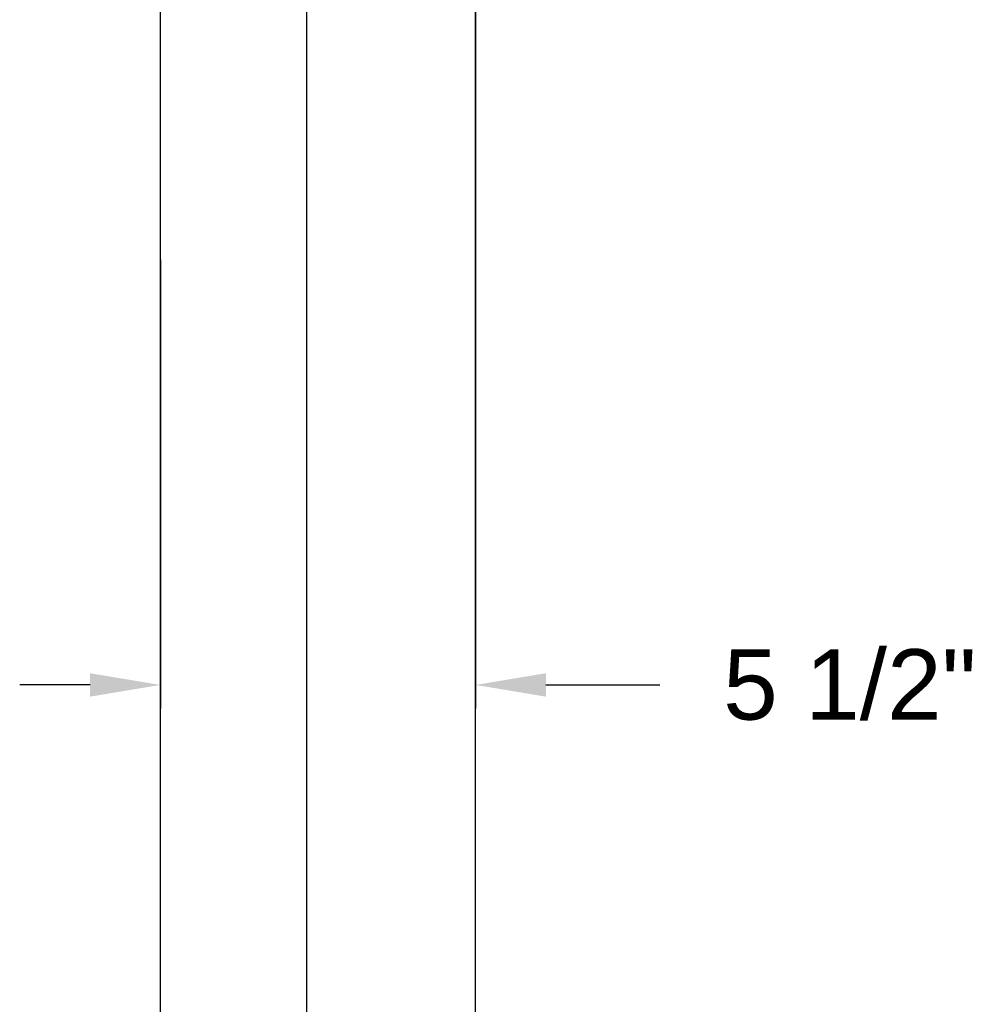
# Model space of a CAD drawing. Header units: inches. Extents: x 169.6 to 213.8, y 195 to 266.5.
# Tile 24 of 58: x 206.5 to 207.8, y 202.8 to 204.2. Entities that reach past the tile are written whole.
import ezdxf

# ---------------------------------------------------------------- set-up
doc = ezdxf.new("R2010")
doc.units = ezdxf.units.IN
doc.header["$LTSCALE"] = 0.25
doc.header["$MEASUREMENT"] = 0
doc.layers.add('ANNOTATIONS', color=1, linetype='Continuous')
doc.layers.add('RHX RH F.O.H.', color=7, linetype='Continuous')
doc.styles.add('ARIAL', font='arial.ttf', dxfattribs={"height": 0.09375})
doc.dimstyles.new('STANDARD$0', dxfattribs={"dimtxt": 0.09375, "dimasz": 0.09375, "dimexe": 0.03125, "dimexo": 0.046875, "dimgap": 0.09, "dimtad": 0, "dimtih": 1, "dimtoh": 1, "dimdec": 4, "dimzin": 0, "dimdsep": 46, "dimtxsty": 'ARIAL', "dimcen": 0.09, "dimadec": 0, "dimazin": 0, "dimtfac": 1, "dimtdec": 4, "dimtofl": 0, "dimtmove": 0, "dimatfit": 1, "dimfxl": 1, "dimtolj": 1, "dimtzin": 0, "dimarcsym": 0})

# ---------------------------------------------------------------- blocks, each defined once
blk = doc.blocks.new('*D11')
at = {"layer": 'ANNOTATIONS', "color": 0, "lineweight": -2, "transparency": 16777216}
for p, q in [((207.1082, 204.837), (207.1082, 203.2433)), ((206.6881, 203.8411), (206.6881, 203.2433)), ((206.5944, 203.2746), (206.5006, 203.2746)), ((207.2019, 203.2746), (207.3539, 203.2746))]:
    blk.add_line(p, q, dxfattribs=at)
at = {"layer": 'ANNOTATIONS', "color": 0, "transparency": 16777216}
for points in [[(206.5944, 203.2902), (206.5944, 203.259), (206.6881, 203.2746)], [(207.2019, 203.2902), (207.2019, 203.259), (207.1082, 203.2746)]]:
    blk.add_solid(points, dxfattribs=at)
at = {"layer": 'defpoints', "color": 0, "transparency": 16777216}
for p in [(207.1082, 204.8838), (206.6881, 203.888), (207.1082, 203.2746)]:
    blk.add_point(p, dxfattribs=at)
at = {"layer": 'ANNOTATIONS', "color": 0, "transparency": 16777216, "insert": (207.607, 203.2746), "char_height": 0.09375, "attachment_point": 5, "style": 'ARIAL'}
blk.add_mtext('\\A1;5 1/2"', dxfattribs=at)

msp = doc.modelspace()

# ---------------------------------------------------------------- linework, layer by layer
at = {"layer": 'RHX RH F.O.H.', "linetype": 'Continuous'}
for p, q in [((206.88351, 200.65979), (206.88351, 205.40979)), ((207.1082, 200.65979), (207.1082, 205.40979)), ((206.68813, 200.65979), (206.68813, 204.35737))]:
    msp.add_line(p, q, dxfattribs=at)

# ---------------------------------------------------------------- dimensions: what is measured, and where the dimension line sits
at = {"layer": 'ANNOTATIONS'}
dim = msp.add_linear_dim(base=(207.1082, 203.27459), p1=(206.68813, 203.88797), p2=(207.1082, 204.88384), text='5 1/2"', dimstyle='STANDARD$0', dxfattribs=at)
dim.commit()
dim.dimension.update_dxf_attribs({"geometry": '*D11', "text_midpoint": (207.60699, 203.27459), "dimtype": 160})

doc.saveas('drawing.dxf')
